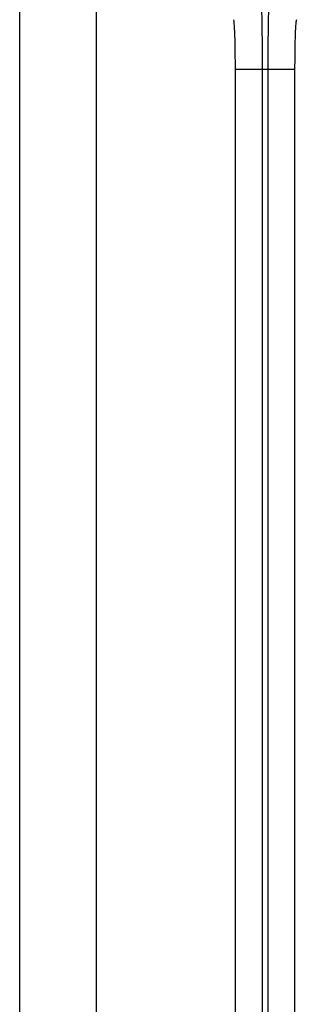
# Model space of a CAD drawing. Header units: millimetres. Extents: x -0.57 to 0.95, y -0.4 to 0.71.
# Tile 59 of 256: x -0.36947 to -0.36224, y 0.14263 to 0.16832. Entities that reach past the tile are written whole.
import ezdxf

# ---------------------------------------------------------------- set-up
doc = ezdxf.new("R2010")
doc.units = ezdxf.units.MM
doc.layers.add('FORMAT', color=7, linetype='Continuous')

msp = doc.modelspace()

# ---------------------------------------------------------------- linework, layer by layer
at = {"layer": 'FORMAT', "color": 7, "linetype": 'Continuous', "lineweight": 25}
for p, q in [((-0.369467, 0.056236), (-0.369467, 0.171905)), ((-0.367468, 0.171905), (-0.367468, 0.058683)), ((-0.363136, 0.167017), (-0.363835, 0.167017)), ((-0.363835, 0.058251), (-0.363835, 0.167017)), ((-0.363136, 0.167017), (-0.363136, 0.058264)), ((-0.362988, 0.167017), (-0.363136, 0.167017)), ((-0.362988, 0.167017), (-0.362988, 0.058256)), ((-0.362288, 0.167017), (-0.362988, 0.167017)), ((-0.362288, 0.167017), (-0.362288, 0.058173))]:
    msp.add_line(p, q, dxfattribs=at)
for points, knots in [([(-0.36318, 0.169015), (-0.363176, 0.168999), (-0.36317, 0.168969), (-0.363159, 0.168777), (-0.363147, 0.168406), (-0.363138, 0.167777), (-0.363137, 0.167266), (-0.363136, 0.167017)], [0, 0, 0, 0, 0.152592, 0.28706, 0.50081, 0.756848, 1, 1, 1, 1]), ([(-0.362944, 0.169015), (-0.362948, 0.168999), (-0.362954, 0.168969), (-0.362965, 0.168777), (-0.362977, 0.168406), (-0.362986, 0.167777), (-0.362987, 0.167266), (-0.362988, 0.167017)], [0, 0, 0, 0, 0.152599, 0.28707, 0.50081, 0.756854, 1, 1, 1, 1]), ([(-0.363835, 0.167017), (-0.363836, 0.167177), (-0.363837, 0.16751), (-0.363847, 0.167942), (-0.363862, 0.168245), (-0.363874, 0.168293), (-0.363879, 0.168316)], [0, 0, 0, 0, 0.240487, 0.499902, 0.759378, 1, 1, 1, 1]), ([(-0.362244, 0.168316), (-0.36225, 0.168293), (-0.362262, 0.168245), (-0.362276, 0.167942), (-0.362286, 0.16751), (-0.362288, 0.167177), (-0.362288, 0.167017)], [0, 0, 0, 0, 0.240622, 0.500098, 0.759513, 1, 1, 1, 1])]:
    msp.add_open_spline(points, degree=3, knots=knots, dxfattribs=at)

doc.saveas('drawing.dxf')
